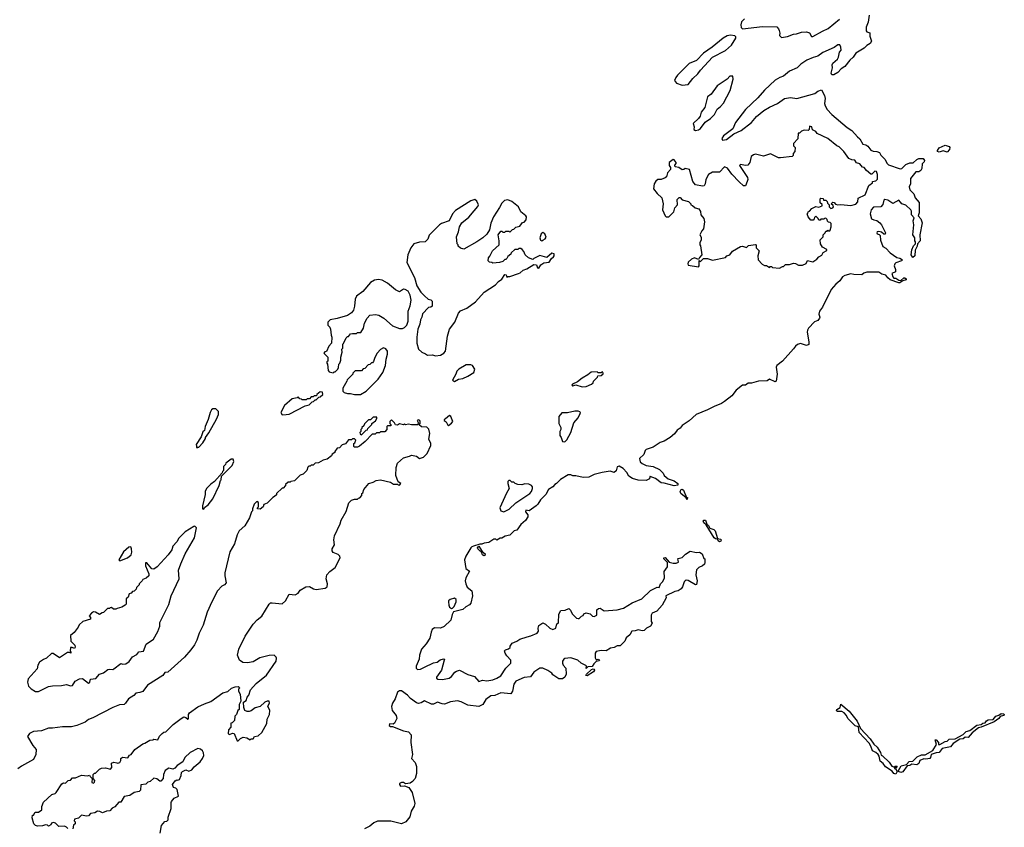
# Model space of a CAD drawing. Extents: x 2640764 to 2777785, y 718840 to 815082.
# Tile 26 of 148: x 2669978 to 2679796, y 779569 to 787620. Entities that reach past the tile are written whole.
import ezdxf

# ---------------------------------------------------------------- set-up
doc = ezdxf.new("R2010")
doc.units = 0

msp = doc.modelspace()

# ---------------------------------------------------------------- linework, layer by layer
at = {"layer": '0CON10XD'}
for points in [[(2678446.7, 787665), (2678437.5, 787595), (2678417.5, 787545), (2678418.3, 787508.3), (2678425, 787500), (2678455, 787490), (2678453.3, 787455), (2678472.5, 787405), (2678457.7, 787382.3), (2678425, 787363.3), (2678397.5, 787335), (2678314.1, 787285.9), (2678288.8, 787245), (2678254.1, 787215.9), (2678205, 787153.8), (2678168.6, 787131.4), (2678135, 787093.8), (2678095, 787071.2), (2678075, 787070), (2678070, 787085), (2678081.7, 787138.3), (2678080.7, 787169.3), (2678086.7, 787185), (2678132.5, 787225), (2678142.5, 787245), (2678153.3, 787295), (2678167.5, 787315), (2678166.7, 787345), (2678155, 787367.5), (2678135, 787368.8), (2678098.3, 787341.7), (2677985, 787291.4), (2677935, 787255.6), (2677891.2, 787241.2), (2677826.2, 787215), (2677768, 787175), (2677730.7, 787139.3), (2677655, 787106.5), (2677595, 787058.2), (2677556.2, 787045), (2677512.6, 787017.4), (2677405, 786917.8), (2677338.7, 786841.3), (2677215, 786725.6), (2677116.2, 786595), (2677088.3, 786531.7), (2676995, 786462.9), (2676980.6, 786435), (2676985, 786418.8), (2677025.7, 786425), (2677097.3, 786482.7), (2677172.9, 786515), (2677275, 786594.6), (2677325.3, 786655)], [(2677205, 787629.4), (2677175, 787598.8), (2677167.5, 787567.5), (2677173, 787543), (2677185, 787530), (2677385, 787552.5), (2677527, 787547), (2677545, 787530), (2677551.7, 787511.7), (2677557.5, 787485), (2677553, 787463), (2677575, 787442.5), (2677635, 787453.3), (2677695, 787476.7), (2677725, 787480), (2677775, 787496.7), (2677825, 787497.5), (2677855, 787490), (2677873.6, 787453.6), (2677885, 787452.5), (2677982.5, 787505), (2678038.8, 787531.2), (2678153.3, 787625)], [(2676585, 786966.7), (2676645, 786972.5), (2676690, 787035), (2676739.5, 787080.5), (2676765, 787117.5), (2676885, 787247.5), (2677015, 787313.3), (2677076.7, 787365), (2677117.5, 787435), (2677117.5, 787447.5), (2677108.3, 787458.3), (2677065, 787466.7), (2677032.3, 787457.7), (2676993.3, 787435), (2676884.1, 787345.9), (2676796.7, 787285), (2676725.8, 787214.2), (2676655, 787183.1), (2676535.6, 787065), (2676519.4, 787045), (2676508.8, 787015), (2676528.3, 786988.3), (2676585, 786966.7)], [(2676715, 786514), (2676745, 786521.2), (2676766.7, 786535), (2676812.3, 786597.7), (2676865, 786633.3), (2676905, 786673.3), (2676931.4, 786728.6), (2676967, 786753), (2676995, 786786.7), (2677062.5, 786915), (2677091.7, 787028.3), (2677088.3, 787058.3), (2677060, 787055), (2677033, 787027), (2676931.2, 786958.8), (2676873, 786877), (2676837.7, 786852.3), (2676810, 786745), (2676771.7, 786698.3), (2676761.7, 786658.3), (2676747.5, 786635), (2676692.5, 786585), (2676701.7, 786551.7), (2676700, 786525), (2676715, 786514)], [(2677325.3, 786655), (2677397.2, 786712.8), (2677455, 786748.4), (2677535, 786785.4), (2677605, 786835.5), (2677665, 786843.3), (2677725.4, 786834.6), (2677905, 786884), (2677935, 786906.2), (2677971.7, 786921.7), (2678004.3, 786864.3), (2678009.2, 786835), (2678003.3, 786785), (2678010.5, 786760.5), (2678028.8, 786725), (2678075, 786674), (2678230, 786545), (2678275, 786516), (2678331.4, 786451.4), (2678355, 786433.3), (2678385, 786380), (2678415, 786372.5), (2678435, 786360), (2678465, 786320), (2678488.3, 786308.3), (2678525, 786306.7), (2678550, 786295), (2678565, 786270), (2678605, 786230), (2678627.5, 786185), (2678641.7, 786171.7), (2678757, 786133), (2678773, 786137), (2678815, 786177.5), (2678855, 786192.5), (2678887, 786193), (2678923.6, 786226.4), (2678945, 786237.5), (2678987, 786237), (2679000, 786215), (2678998.3, 786201.7), (2678978.3, 786181.7), (2678973.3, 786135), (2678965, 786117.5), (2678945, 786104), (2678915, 786103.3), (2678860, 786035), (2678860, 785985), (2678848, 785955), (2678855, 785923.8), (2678893.3, 785885), (2678906.7, 785845), (2678946.4, 785796.4), (2678946.7, 785695), (2678937.5, 785665), (2678962.5, 785635), (2678977.5, 785595), (2678953.3, 785475), (2678956.4, 785413.6), (2678930, 785385), (2678927, 785363), (2678908.3, 785321.7), (2678902.5, 785265), (2678885, 785250), (2678867.5, 785275), (2678872.5, 785325), (2678890, 785365), (2678910, 785385), (2678910, 785405), (2678903.6, 785413.6), (2678902.5, 785445), (2678883.3, 785475), (2678893.3, 785575), (2678887.5, 785615), (2678897.5, 785645), (2678870, 785675), (2678871.7, 785711.7), (2678862.5, 785725), (2678815, 785770), (2678773.6, 785783.6), (2678745, 785820), (2678685, 785787.5), (2678635, 785820), (2678605, 785826.7), (2678595, 785820), (2678583.9, 785776.1), (2678565, 785752.5), (2678490.7, 785749.3), (2678467.5, 785725), (2678457.5, 785685), (2678472.5, 785635), (2678493.6, 785623.6), (2678525, 785617.5), (2678553, 785593), (2678570, 785575), (2678612.5, 785495), (2678607, 785483), (2678595, 785483.3), (2678570.7, 785500.7), (2678545, 785508.8), (2678527.5, 785505), (2678523.8, 785495), (2678527.5, 785485), (2678548.3, 785478.3), (2678558, 785468), (2678560.8, 785420.8), (2678585, 785360), (2678613, 785343), (2678656.7, 785295), (2678725, 785250), (2678755, 785242.5), (2678780, 785225), (2678770, 785215), (2678715, 785196.7), (2678703.3, 785185), (2678698, 785165), (2678709.3, 785129.3), (2678710, 785105), (2678675, 785090), (2678683.8, 785055), (2678694.1, 785044.1), (2678715, 785043.3), (2678743, 785023), (2678765, 785020), (2678793, 785047), (2678805, 785046.7), (2678816, 785036), (2678816, 785025), (2678782.5, 785017.5), (2678755, 784997.5), (2678745, 784997.5), (2678656.7, 785025), (2678633.8, 785045), (2678614.1, 785074.1), (2678575, 785084), (2678543.9, 785103.9), (2678426.4, 785103.6), (2678396.4, 785093.6), (2678375, 785077.5), (2678295, 785080), (2678265, 785087.5), (2678205, 785068), (2678183.3, 785056.7), (2678155, 785015.8), (2678115, 784982.9), (2678068.9, 784931.1), (2677982, 784755), (2677953.8, 784715), (2677946.2, 784685), (2677958, 784655), (2677954.2, 784645), (2677935, 784622.2), (2677902.4, 784607.6), (2677844.2, 784545.8), (2677833.3, 784525), (2677828.8, 784505), (2677848.3, 784408.3), (2677848.3, 784381.7), (2677825, 784371.2), (2677765, 784393.3), (2677735, 784382.5), (2677712.5, 784365), (2677695, 784337.5), (2677583.3, 784215), (2677528.3, 784171.7), (2677520, 784155), (2677531.9, 784085), (2677522.5, 784015), (2677510.7, 784010.7), (2677453.8, 784036.2), (2677431.7, 784018.3), (2677345, 784016.7), (2677275, 783997.5), (2677243, 783997), (2677215, 783976.7), (2677185, 783978), (2677122.4, 783927.6), (2677080.4, 783869.6), (2677006.2, 783813.8), (2676975, 783793.5), (2676902, 783765), (2676835, 783728.9), (2676722, 783685), (2676655, 783620), (2676582.9, 783575), (2676562.7, 783547.3), (2676533.2, 783526.7), (2676507.4, 783492.6), (2676465, 783455.5), (2676405, 783419.5), (2676364.6, 783405.4), (2676295, 783357.8), (2676225.6, 783334.4), (2676216, 783325), (2676200, 783285), (2676158.8, 783245), (2676165, 783213.8), (2676185, 783196.2), (2676225, 783176), (2676295, 783165.6), (2676356.2, 783135), (2676395, 783098.8), (2676403.8, 783075), (2676442.7, 783042.7), (2676502.4, 783022.4), (2676542, 782995), (2676539.1, 782980.9), (2676505, 782972.9), (2676405, 782998), (2676375, 783002.5), (2676316.2, 783045), (2676265, 783066.2), (2676260, 783065), (2676258.3, 783041.7), (2676225, 783027.5), (2676145, 783030), (2676090, 783045), (2676050.7, 783070.7), (2676032.5, 783105), (2675996.7, 783145), (2675955, 783167.5), (2675937, 783163), (2675927, 783123), (2675905, 783107.5), (2675865, 783117.5), (2675785, 783107.5), (2675705, 783087.5), (2675651.7, 783058.3), (2675595, 783057.5), (2675523, 783073), (2675495, 783073.3), (2675475, 783082.5), (2675448.3, 783081.7), (2675370, 783035), (2675330, 782995), (2675313.6, 782986.4), (2675295, 782962.5), (2675250, 782935), (2675223, 782887), (2675172.5, 782835), (2675145, 782790), (2675126.4, 782773.6), (2675057, 782723), (2675025, 782730), (2675020, 782715), (2675043.3, 782685), (2675043.3, 782665), (2675023, 782627), (2674973.8, 782586.2), (2674935, 782532.5), (2674910, 782525), (2674865, 782482.5), (2674818.3, 782471.7), (2674785, 782452.5), (2674768.3, 782451.7), (2674735, 782430), (2674725, 782440), (2674705, 782440), (2674655, 782407.5), (2674608.3, 782401.7), (2674585, 782390), (2674565, 782390), (2674502.5, 782372.5), (2674485, 782366), (2674475, 782353.8), (2674425, 782271.2), (2674414.5, 782235), (2674425, 782150), (2674461.7, 782121.7), (2674425.6, 782055), (2674420, 782025), (2674425.5, 781995), (2674441.2, 781961.2), (2674488, 781925), (2674494.2, 781875), (2674475, 781802.5), (2674463, 781787), (2674425, 781768), (2674395, 781740), (2674302.9, 781717.1), (2674288.7, 781691.3), (2674278.6, 781635), (2674210.6, 781569.4), (2674175, 781554.6), (2674115, 781556.3), (2674090.5, 781539.5), (2674079.4, 781515), (2674067.7, 781455), (2674031.6, 781398.4), (2673984.6, 781345), (2673965.5, 781285), (2673960, 781245), (2673931.4, 781175), (2673932, 781155), (2673945, 781143.1), (2673975, 781145.6), (2674014, 781166), (2674105, 781209.4), (2674140, 781215), (2674170, 781240), (2674205, 781250), (2674212.5, 781245), (2674211.2, 781235), (2674184.4, 781135.6), (2674133.8, 781065), (2674133.3, 781055), (2674147.5, 781045), (2674195, 781041.9), (2674260, 781055), (2674285, 781071.2), (2674315.7, 781114.3), (2674335, 781126.2), (2674365, 781133.8), (2674445, 781090.8), (2674512.7, 781072.7), (2674555, 781023.8), (2674594.2, 781035.8), (2674635, 781028.5), (2674695, 781039.2), (2674735.9, 781054.1), (2674775, 781079.2), (2674824.3, 781155), (2674873.8, 781205), (2674873.8, 781235), (2674835, 781276.7), (2674818.8, 781305), (2674813.3, 781326.7), (2674820.7, 781339.3), (2674851.7, 781348.3), (2674868.3, 781361.7), (2674867.5, 781375), (2674890, 781405), (2674936.1, 781423.9), (2674965, 781443.3), (2675036.7, 781466.7), (2675075, 781476.7), (2675137.5, 781505), (2675150, 781525), (2675147.5, 781555), (2675155, 781580), (2675193, 781607), (2675220, 781595), (2675263, 781553), (2675295, 781540), (2675325, 781552.5), (2675333, 781597), (2675351.7, 781608.3), (2675352.5, 781695), (2675375, 781730), (2675417, 781733), (2675455, 781750), (2675470, 781735), (2675487, 781697), (2675530, 781655), (2675545, 781650), (2675555, 781650), (2675580, 781675), (2675595, 781680), (2675603.6, 781696.4), (2675625, 781706.7), (2675665, 781697.5), (2675690, 781675), (2675705, 781670), (2675732.5, 781685), (2675733.6, 781736.4), (2675748.3, 781751.7), (2675765, 781752.5), (2675805, 781726.7), (2675935, 781736.7), (2676000, 781755), (2676085, 781806.7), (2676180, 781845), (2676269.3, 781930.7), (2676335, 781962.5), (2676355, 781960), (2676367.5, 781995), (2676390.7, 782019.3), (2676406.2, 782055), (2676405, 782120), (2676436.7, 782165), (2676437.5, 782207.5), (2676400, 782245), (2676400, 782255), (2676415, 782257.5), (2676453, 782213), (2676495, 782202.5), (2676525, 782202.5), (2676548.3, 782211.7), (2676543, 782233), (2676540, 782245), (2676545, 782250), (2676585, 782257.5), (2676617, 782293), (2676665, 782322.5), (2676725, 782307.5), (2676755, 782312.5), (2676782.5, 782295), (2676800, 782250), (2676810, 782245), (2676810, 782205), (2676806.4, 782193.6), (2676787.5, 782175), (2676751.2, 782158.8), (2676726.2, 782135), (2676718.8, 782085), (2676733.3, 782025), (2676725, 781990), (2676715, 781987.5), (2676645, 782030), (2676625, 782032.5), (2676613.6, 782026.4), (2676602.5, 782015), (2676587.5, 781965), (2676572.5, 781945), (2676543.9, 781926.1), (2676510.5, 781919.5), (2676420, 781875), (2676422.5, 781855), (2676383.8, 781785), (2676330, 781725), (2676285, 781704.2), (2676275.6, 781685), (2676274.4, 781644.4), (2676275, 781620), (2676283.3, 781605), (2676268, 781575), (2676228.8, 781555), (2676205, 781530.8), (2676185, 781528.6), (2676145, 781536.9), (2676115, 781526.7), (2676082.5, 781525), (2676061.7, 781488.3), (2676025, 781457.5), (2676012.5, 781425), (2675965, 781377.5), (2675935, 781377.5), (2675905, 781362.5), (2675870, 781355), (2675825, 781327.5), (2675775, 781330), (2675725, 781320), (2675717.5, 781305), (2675715, 781260), (2675725, 781240), (2675745, 781246.7), (2675753.3, 781243.3), (2675758.8, 781235), (2675755, 781227.5), (2675727.5, 781222.5), (2675701.9, 781198.1), (2675687.3, 781172.7), (2675642.5, 781167.5), (2675625, 781152.5), (2675630, 781175), (2675623, 781183), (2675576.4, 781206.4), (2675543.9, 781233.9), (2675475, 781258), (2675415, 781251.2), (2675403.3, 781245), (2675390, 781225), (2675390, 781205), (2675397.5, 781185), (2675422.5, 781155), (2675426.7, 781095), (2675412.5, 781065), (2675390.7, 781049.3), (2675355, 781050), (2675295, 781087.5), (2675282.5, 781105), (2675245, 781133.3), (2675193.6, 781156.4), (2675165, 781156.2), (2675104, 781115), (2675070.8, 781069.2), (2675007.4, 781062.6), (2674924.6, 781025.4), (2674904.4, 780995), (2674890.6, 780925), (2674875, 780900), (2674775, 780910), (2674717.2, 780882.8), (2674675, 780878.2), (2674626.2, 780843.8), (2674595, 780794.4), (2674555, 780772.1), (2674445, 780787.1)], [(2677555, 785142.5), (2677585, 785160), (2677595, 785160), (2677615, 785180), (2677655, 785180), (2677695, 785192.5), (2677715, 785190), (2677745, 785172.5), (2677785, 785172.5), (2677819.3, 785190.7), (2677835, 785217.5), (2677885, 785207.5), (2677925, 785232.5), (2677945, 785256.7), (2677975, 785272.5), (2677990.7, 785299.3), (2678025, 785320), (2678025, 785330), (2677983.6, 785353.6), (2677962.5, 785385), (2677960, 785425), (2677990, 785455), (2677990, 785475), (2678010, 785495), (2678015, 785510), (2678028.3, 785511.7), (2678035, 785520), (2678045, 785510), (2678058.3, 785521.7), (2678070, 785555), (2678068.3, 785588.3), (2678058.3, 785598.3), (2678041.7, 785601.7), (2678031.7, 785611.7), (2678028.3, 785628.3), (2678015, 785640), (2678001.7, 785638.3), (2677995, 785630), (2677965, 785630), (2677958.3, 785621.7), (2677945, 785620), (2677938.3, 785638.3), (2677915, 785660), (2677901.7, 785648.3), (2677900, 785635), (2677888.3, 785621.7), (2677865, 785620), (2677840, 785655), (2677830, 785685), (2677838.3, 785691.7), (2677840, 785705), (2677855, 785710), (2677875, 785737.5), (2677915, 785756.7), (2677945, 785750), (2677980, 785765), (2677978.3, 785778.3), (2677960, 785795), (2677960, 785835), (2677965, 785840), (2677988.3, 785838.3), (2677991.7, 785821.7), (2678015, 785820), (2678028.3, 785808.3), (2678031.7, 785791.7), (2678050, 785775), (2678050, 785755), (2678065, 785737.5), (2678085, 785742.5), (2678092.5, 785755), (2678088.3, 785768.3), (2678070, 785785), (2678085, 785800), (2678098.3, 785798.3), (2678111.7, 785781.7), (2678135, 785772.5), (2678165, 785777.5), (2678265, 785767.5), (2678315, 785780), (2678336.2, 785805), (2678340, 785840), (2678408.8, 785875), (2678443.6, 785966.4), (2678480, 785995), (2678481.7, 786008.3), (2678515, 786012.5), (2678531.7, 786028.3), (2678532.5, 786075), (2678520, 786105), (2678505, 786110), (2678475, 786080), (2678465, 786080), (2678422.5, 786115), (2678400, 786145), (2678380.7, 786150.7), (2678355, 786182.5), (2678323.6, 786193.6), (2678305, 786220), (2678275, 786222.5), (2678247, 786237), (2678195.8, 786305.8), (2678150.8, 786350.8), (2678125, 786363.8), (2678036.1, 786436.1), (2677930, 786485), (2677916.4, 786506.4), (2677881.7, 786521.7), (2677875, 786550), (2677852.5, 786557.5), (2677850, 786525), (2677840, 786515), (2677800.7, 786519.3), (2677775, 786510), (2677755, 786490), (2677741.7, 786488.3), (2677737, 786433), (2677693.3, 786385), (2677693, 786363), (2677710, 786345), (2677707.5, 786305), (2677690, 786285), (2677690, 786265), (2677680, 786255), (2677565, 786241.2), (2677545, 786243.3), (2677465, 786283.8), (2677395, 786260.8), (2677315, 786278), (2677295, 786273.8), (2677273, 786257), (2677257.5, 786195), (2677239.5, 786170.5), (2677215, 786165.8), (2677165, 786177.5), (2677156.7, 786165), (2677236, 786045), (2677237.5, 786025), (2677219.5, 785970.5), (2677215, 785963.3), (2677195, 785964), (2677153.1, 786003.1), (2677078.1, 786078.1), (2677035, 786140.5), (2677007, 786153), (2676955, 786098.6), (2676885, 786100), (2676845, 786075.8), (2676818, 786025), (2676813.8, 785985), (2676802.5, 785965), (2676785, 785961.2), (2676715, 785972.5), (2676690, 786005), (2676656.4, 786126.4), (2676615, 786137.5), (2676600, 786125), (2676585, 786122.5), (2676550, 786145), (2676515, 786152.5), (2676510.7, 786169.3), (2676522.5, 786185), (2676522.5, 786195), (2676505, 786222.5), (2676495, 786226.7), (2676452.5, 786195), (2676453.3, 786165), (2676467.5, 786145), (2676467.5, 786125), (2676437.5, 786092.5), (2676426.1, 786053.9), (2676415, 786043.3), (2676375, 786026.7), (2676340, 786025), (2676320.3, 786009.7), (2676305, 785982.5), (2676297.5, 785935), (2676335, 785885.6), (2676379.4, 785845), (2676394.4, 785785), (2676386.7, 785725), (2676413.3, 785665), (2676425, 785653.3), (2676450, 785655), (2676500, 785705), (2676510, 785745), (2676536.7, 785775), (2676533, 785827), (2676553, 785847), (2676565, 785847.5), (2676585, 785822.5), (2676648.3, 785808.3), (2676670, 785785), (2676670, 785775), (2676688.3, 785768.3), (2676713, 785743), (2676750, 785735), (2676767, 785707), (2676770, 785675), (2676798.3, 785638.3), (2676807.5, 785605), (2676797.5, 785535), (2676780, 785515), (2676760, 785475), (2676773, 785453), (2676773.3, 785425), (2676760, 785395), (2676760, 785375), (2676767.5, 785365), (2676780, 785275), (2676755, 785250), (2676745, 785230), (2676705, 785246.7), (2676675.9, 785234.1), (2676645, 785202.5), (2676638.8, 785185), (2676645, 785173.3), (2676745, 785157.5), (2676753, 785167), (2676751.7, 785218.3), (2676765, 785210), (2676795, 785240), (2676835, 785237.5), (2676885, 785222.5), (2677015, 785250), (2677030, 785265), (2677060, 785275), (2677087, 785313), (2677165, 785360), (2677185, 785362.5), (2677225, 785350), (2677245, 785367.5), (2677315, 785380), (2677320, 785375), (2677320, 785345), (2677350, 785315), (2677337.5, 785265), (2677342.5, 785225), (2677381.7, 785181.7), (2677405, 785170), (2677425, 785170), (2677455, 785150), (2677461.7, 785158.3), (2677475, 785160), (2677485, 785150), (2677555, 785142.5)], [(2679225, 786300), (2679185, 786312.5), (2679145, 786300), (2679130, 786305), (2679130, 786315), (2679145, 786342.5), (2679205, 786367.5), (2679246.2, 786356.2), (2679253.3, 786345), (2679248.8, 786325), (2679225, 786300)], [(2674125, 784268.6), (2674175, 784274.6), (2674207.5, 784295), (2674222.5, 784315), (2674242.5, 784465), (2674263.3, 784535), (2674317.5, 784605), (2674352.5, 784695), (2674373.6, 784716.4), (2674435, 784742.5), (2674523, 784807), (2674610, 784905), (2674723, 784977), (2674750.7, 785009.3), (2674786.4, 785033.6), (2674815, 785080), (2674830, 785075), (2674835, 785050), (2674845, 785060), (2674865, 785060), (2674951.7, 785088.3), (2674967.5, 785095), (2674997.7, 785122.3), (2675035, 785136.7), (2675105, 785180), (2675130, 785175), (2675142.5, 785145), (2675155, 785143.3), (2675173.3, 785176.7), (2675205, 785197.5), (2675256.6, 785203.4), (2675280.5, 785239.5), (2675300, 785255), (2675306.7, 785265), (2675307, 785287), (2675285, 785292.5), (2675235, 785247.5), (2675165, 785267.5), (2675105, 785240), (2675095, 785230), (2675050, 785245), (2675017.5, 785275), (2675005, 785310), (2674988.3, 785328.3), (2674975, 785340), (2674955, 785340), (2674945, 785330), (2674915, 785330), (2674880, 785295), (2674876.4, 785283.6), (2674845, 785260), (2674835, 785240), (2674825, 785230), (2674815, 785230), (2674795, 785210), (2674761.7, 785198.3), (2674695, 785192.5), (2674685, 785200), (2674661.7, 785201.7), (2674650, 785215), (2674653, 785247), (2674667, 785263), (2674692.5, 785315), (2674757.5, 785375), (2674760, 785415), (2674750, 785475), (2674775, 785510), (2674785, 785510), (2674795, 785500), (2674815, 785500), (2674825, 785510), (2674855, 785510), (2674865, 785500), (2674891.7, 785528.3), (2674905, 785530), (2674925, 785550), (2674965, 785560), (2674991.7, 785598.3), (2675008.3, 785601.7), (2675027, 785623), (2675032.5, 785655), (2675026.2, 785665), (2674975.8, 785705.8), (2674953.3, 785755), (2674885, 785807.5), (2674845, 785822.5), (2674813, 785817), (2674785, 785790), (2674763.6, 785746.4), (2674703.8, 785655), (2674675, 785590), (2674663.3, 785525), (2674635, 785482.5), (2674595, 785446.7), (2674535, 785406.7), (2674405, 785332.5), (2674371.7, 785341.7), (2674351.7, 785361.7), (2674350, 785375), (2674340, 785385), (2674333.6, 785456.4), (2674352.5, 785505), (2674362.5, 785555), (2674387.5, 785595), (2674457.3, 785652.7), (2674508.1, 785715), (2674545, 785757.1), (2674551.5, 785775), (2674535, 785811.2), (2674515, 785825.6), (2674475, 785815.4), (2674323.5, 785716.5), (2674294.2, 785685), (2674260, 785615), (2674185, 785589.2), (2674165, 785576.2), (2674059.7, 785470.3), (2674048.3, 785431.7), (2674020, 785405), (2673965, 785403.3), (2673907.5, 785385), (2673876.7, 785345), (2673847.5, 785275), (2673838.3, 785198.3), (2673915, 785050), (2673937.5, 784965), (2673977.5, 784905), (2674015, 784867.5), (2674050, 784835), (2674078.3, 784828.3), (2674090, 784815), (2674090, 784765), (2674077, 784753), (2674055, 784750), (2673993, 784687), (2673987, 784653), (2673973, 784627), (2673967.5, 784585), (2673947.5, 784535), (2673936.7, 784455), (2673938.8, 784395), (2673953.3, 784335), (2673987.5, 784305), (2674025, 784290), (2674045, 784274.7), (2674095, 784279.5), (2674125, 784268.6)], [(2675185, 785416.7), (2675195, 785421.2), (2675217.5, 785435), (2675228, 785452), (2675215.7, 785485), (2675195, 785498.8), (2675178.8, 785485), (2675163.8, 785445), (2675171.7, 785421.7), (2675185, 785416.7)], [(2673105, 784100), (2673115, 784110), (2673125, 784110), (2673150, 784135), (2673157, 784153), (2673160, 784185), (2673170, 784195), (2673180, 784225), (2673180, 784255), (2673192.5, 784305), (2673190, 784335), (2673200, 784345), (2673200, 784385), (2673208.3, 784391.7), (2673233, 784447), (2673245, 784460), (2673255, 784460), (2673275, 784487.5), (2673295, 784492.5), (2673335, 784490), (2673345, 784500), (2673378.3, 784501.7), (2673407, 784543), (2673417.5, 784595), (2673442.5, 784645), (2673470, 784675), (2673525, 784682.5), (2673560, 784675), (2673607.5, 784645), (2673695, 784567.5), (2673765, 784542.5), (2673795, 784542.5), (2673815, 784550), (2673837, 784573), (2673850, 784615), (2673852.5, 784715), (2673871.7, 784768.3), (2673882.5, 784825), (2673872.5, 784875), (2673853, 784913), (2673821.7, 784931.7), (2673805, 784932.5), (2673765, 784907.5), (2673725, 784927.5), (2673645, 784993.3), (2673591.7, 785021.7), (2673555, 785028.8), (2673515, 785023.8), (2673475, 785001.4), (2673400.6, 784909.4), (2673336.7, 784865), (2673321.9, 784835), (2673315.9, 784764.1), (2673306.2, 784725), (2673285, 784696.7), (2673247.7, 784672.3), (2673145, 784640), (2673075, 784627.5), (2673050, 784605), (2673050, 784575), (2673070, 784555), (2673077.5, 784535), (2673082.5, 784475), (2673090, 784455), (2673087.5, 784395), (2673060, 784365), (2673038.3, 784311.7), (2673021.7, 784308.3), (2673010, 784295), (2673050, 784255), (2673050, 784215), (2673041.7, 784208.3), (2673040, 784195), (2673047.5, 784185), (2673053, 784123), (2673065, 784110), (2673105, 784100)], [(2673315, 783882.5), (2673375, 783883.3), (2673433, 783917), (2673552.5, 784035), (2673598.3, 784101.7), (2673626.4, 784173.6), (2673633.3, 784235), (2673647, 784287), (2673647, 784317), (2673628.3, 784338.3), (2673605, 784347.5), (2673575, 784332.5), (2673542.5, 784295), (2673518.3, 784251.7), (2673507, 784213), (2673495, 784200), (2673485, 784200), (2673468.3, 784181.7), (2673451.7, 784178.3), (2673418.3, 784141.7), (2673401.7, 784138.3), (2673385, 784120), (2673321.7, 784118.3), (2673300, 784095), (2673300, 784085), (2673241.7, 784028.3), (2673240, 784015), (2673200, 783945), (2673200, 783915), (2673213, 783903), (2673245, 783892.5), (2673275, 783892.5), (2673315, 783882.5)], [(2674315, 784013.3), (2674355, 784036.7), (2674395, 784043.8), (2674445, 784066.2), (2674505, 784102.5), (2674517.5, 784135), (2674493, 784173), (2674475, 784180), (2674430.7, 784179.3), (2674357.5, 784135), (2674337.5, 784115), (2674327.5, 784085), (2674292.5, 784025), (2674315, 784013.3)], [(2675585, 783960), (2675625, 783963.3), (2675680, 783985), (2675695, 784000), (2675700, 784015), (2675740, 784055), (2675741.7, 784068.3), (2675777, 784073), (2675795, 784090), (2675797, 784097), (2675788.3, 784108.3), (2675775, 784100), (2675745, 784100), (2675735, 784110), (2675675, 784106), (2675641.7, 784078.3), (2675585, 784046.2), (2675541.2, 784008.8), (2675491.2, 783985), (2675484.2, 783975), (2675495, 783968.8), (2675525, 783980), (2675585, 783960)], [(2672595, 783680), (2672635, 783682.5), (2672665, 783687.5), (2672825, 783770), (2672865, 783780), (2672895, 783810), (2672907, 783813), (2672925, 783830), (2672935, 783830), (2672961.7, 783858.3), (2672975, 783860), (2673000, 783885), (2672998.3, 783908.3), (2672975, 783910), (2672940, 783885), (2672938.3, 783871.7), (2672915, 783870), (2672905, 783860), (2672885, 783860), (2672868.3, 783841.7), (2672845, 783840), (2672835, 783830), (2672795, 783830), (2672788.3, 783838.3), (2672771.7, 783841.7), (2672755, 783860), (2672745, 783850), (2672695, 783840), (2672617, 783773), (2672582.5, 783705), (2672595, 783680)], [(2671745, 783350), (2671751.7, 783358.3), (2671765, 783360), (2671805, 783400), (2671830, 783445), (2671830, 783455), (2671865, 783500), (2671941.7, 783638.3), (2671960, 783685), (2671960, 783715), (2671935, 783740), (2671905, 783740), (2671890.7, 783729.3), (2671877.5, 783705), (2671857.5, 783635), (2671827.5, 783565), (2671820, 783525), (2671805, 783510), (2671787, 783463), (2671737.5, 783385), (2671745, 783350)], [(2674255, 783573.3), (2674285, 783596.2), (2674298, 783615), (2674276.7, 783665), (2674265, 783672.5), (2674225, 783640), (2674210, 783635), (2674210, 783625), (2674229.3, 783609.3), (2674247, 783577), (2674255, 783573.3)], [(2675415, 783410), (2675435, 783430), (2675472.5, 783505), (2675505, 783600), (2675545, 783650), (2675567, 783693), (2675570, 783705), (2675561.7, 783711.7), (2675545, 783717.5), (2675515, 783716.7), (2675439.5, 783700.5), (2675385, 783700), (2675355, 783663.8), (2675352.7, 783592.7), (2675372.5, 783555), (2675372.5, 783535), (2675362.5, 783515), (2675362.5, 783475), (2675376.7, 783455), (2675390, 783415), (2675415, 783410)], [(2673173.3, 782595), (2673185, 782630), (2673233.6, 782716.4), (2673260, 782805), (2673285, 782830), (2673315, 782840), (2673345, 782840), (2673355, 782850), (2673368.3, 782851.7), (2673390, 782875), (2673390, 782895), (2673398.3, 782901.7), (2673410, 782935), (2673460, 782995), (2673501.7, 783008.3), (2673533, 783027), (2673575, 783032.5), (2673675, 783010), (2673705, 782990), (2673745, 782990), (2673751.7, 782981.7), (2673765, 782980), (2673780, 782995), (2673751.7, 783011.7), (2673730, 783075), (2673732.5, 783155), (2673745, 783200), (2673805, 783252.5), (2673865, 783267.5), (2673885, 783280), (2673935, 783270), (2673965, 783246.7), (2674005, 783260), (2674041.2, 783295), (2674076, 783375), (2674076.7, 783395), (2674057, 783437), (2674066.2, 783495), (2674057, 783537), (2674036.2, 783556.2), (2673985, 783562.5), (2673961.7, 783581.7), (2673970, 783595), (2673970, 783615), (2673967.5, 783625), (2673955, 783630), (2673940, 783625), (2673950, 783605), (2673947.5, 783582.5), (2673885, 783580), (2673855, 783587.5), (2673825, 783580), (2673815, 783590), (2673805, 783582.5), (2673765, 783590), (2673745, 783577.5), (2673725, 783580), (2673715, 783600), (2673685, 783630), (2673670, 783615), (2673670, 783595), (2673680, 783585), (2673678.3, 783571.7), (2673645, 783570), (2673640, 783565), (2673640, 783535), (2673618.3, 783511.7), (2673575, 783510), (2673565, 783500), (2673535, 783500), (2673521.7, 783488.3), (2673493, 783487), (2673422.5, 783415), (2673365, 783370), (2673345, 783360), (2673315, 783360), (2673310, 783365), (2673310, 783395), (2673318.3, 783401.7), (2673328.3, 783428.3), (2673315, 783440), (2673295, 783440), (2673285, 783430), (2673255, 783430), (2673225, 783390), (2673195, 783380), (2673167, 783353), (2673145, 783350), (2673120, 783315), (2673120, 783305), (2673095, 783290), (2673086.4, 783273.6), (2673045, 783240), (2673005, 783230), (2672957, 783203), (2672925, 783200), (2672905, 783180), (2672885, 783180), (2672875, 783170), (2672861.7, 783168.3), (2672851.7, 783158.3), (2672840, 783125), (2672805, 783090), (2672775, 783080), (2672717, 783023), (2672683, 783017), (2672675, 783010), (2672655, 783010), (2672630, 782985), (2672630, 782975), (2672605, 782950), (2672595, 782950), (2672540, 782895), (2672537, 782883), (2672520, 782865), (2672503.6, 782856.4), (2672445, 782800), (2672411.7, 782788.3), (2672406.4, 782763.6), (2672375, 782740), (2672350, 782745), (2672350, 782755), (2672360, 782765), (2672358.3, 782808.3), (2672343, 782817), (2672315, 782790), (2672300, 782745), (2672300, 782725), (2672290, 782715), (2672270, 782655), (2672222.5, 782575), (2672167.5, 782525), (2672146.7, 782485), (2672120, 782395), (2672073.8, 782315), (2672023.8, 782105), (2672023.8, 782075), (2672037.5, 782005), (2672020, 781985), (2671995, 781972.5), (2671950, 781925), (2671892.3, 781817.7), (2671846.2, 781715), (2671806.2, 781585), (2671766.1, 781503.9), (2671743.3, 781435), (2671720.7, 781389.3), (2671685, 781337.5), (2671620, 781265), (2671455, 781114), (2671425, 781112.5), (2671406.8, 781083.2), (2671251.2, 780985), (2671205, 780923.8), (2671175, 780912.5), (2671135, 780907.5), (2671116.5, 780883.5), (2671061.3, 780848.7), (2671034.3, 780805.7), (2671018.3, 780791.7), (2670971.7, 780788.3), (2670905, 780762), (2670708.6, 780661.4), (2670662.5, 780645), (2670631.7, 780618.3), (2670546.1, 780583.9), (2670495, 780572), (2670405, 780571.2), (2670305, 780556.7), (2670265, 780558.8), (2670195, 780531.2), (2670115, 780523.8), (2670075, 780503.3), (2670056.7, 780475), (2670107.5, 780385), (2670143.6, 780343.6), (2670140, 780295), (2670116, 780245), (2669995, 780180), (2669959.6, 780150.4)], [(2673385, 783480), (2673431.7, 783528.3), (2673445, 783530), (2673450, 783545), (2673490, 783585), (2673490, 783595), (2673525, 783620), (2673540, 783645), (2673538.3, 783658.3), (2673503, 783657), (2673475, 783630), (2673455, 783630), (2673415, 783590), (2673408.3, 783571.7), (2673390, 783555), (2673390, 783545), (2673380, 783535), (2673380, 783515), (2673370, 783505), (2673371.7, 783491.7), (2673385, 783480)], [(2671815, 782740), (2671821.7, 782758.3), (2671857.5, 782785), (2671902.5, 782845), (2671967.5, 782975), (2671980, 783025), (2671987, 783033), (2671991.7, 783068.3), (2672097.5, 783175), (2672112.5, 783215), (2672105, 783240), (2672085, 783240), (2672035, 783200), (2672030, 783185), (2672010, 783165), (2672010, 783125), (2672000, 783115), (2671998.3, 783101.7), (2671920, 783015), (2671885, 782990), (2671840, 782945), (2671827.5, 782915), (2671827.5, 782885), (2671800, 782775), (2671800, 782745), (2671815, 782740)], [(2674805, 782713.3), (2674858.3, 782741.7), (2674925, 782803.3), (2675065, 782897.5), (2675080, 782915), (2675092.5, 782945), (2675091.7, 782961.7), (2675082.5, 782975), (2675055, 782990), (2675015, 782992.5), (2674985, 782983.3), (2674945, 782987.5), (2674920, 782995), (2674905, 783010), (2674885, 783010), (2674867, 783027), (2674855, 783026.7), (2674846.7, 783015), (2674846.7, 782995), (2674858.8, 782945), (2674830.9, 782899.1), (2674764.6, 782755), (2674775, 782724.4), (2674805, 782713.3)], [(2676635, 782837.5), (2676624.1, 782854.1), (2676570, 782895), (2676563.8, 782915), (2676575, 782937.5), (2676585, 782940), (2676598.5, 782928.5), (2676627.5, 782857.5), (2676636.2, 782855), (2676635, 782837.5)], [(2670457, 779557), (2670445, 779570), (2670425, 779580), (2670368.3, 779578.3), (2670335, 779610), (2670315, 779617.5), (2670295, 779610), (2670290, 779595), (2670265, 779580), (2670255, 779590), (2670235, 779592.5), (2670205, 779582.5), (2670155, 779580), (2670135, 779587.5), (2670120, 779605), (2670103.3, 779665), (2670105, 779690), (2670115, 779690), (2670131.7, 779718.3), (2670165, 779720), (2670198.3, 779741.7), (2670200, 779775), (2670215, 779820), (2670300, 779895), (2670330, 779905), (2670343, 779917), (2670397, 780003), (2670415, 780012.5), (2670435, 780010), (2670460, 780035), (2670485, 780040), (2670505, 780062.5), (2670535, 780062.5), (2670595, 780087.5), (2670655, 780082.5), (2670675, 780090), (2670680, 780075), (2670700, 780055), (2670697.5, 780015), (2670715, 780007.5), (2670725, 780020), (2670726.7, 780035), (2670710, 780055), (2670710, 780095), (2670725, 780110), (2670735, 780110), (2670775, 780150), (2670793, 780157), (2670835, 780162.5), (2670885, 780150), (2670896.7, 780165), (2670895, 780210), (2670915, 780220), (2670945, 780212.5), (2670955, 780207.5), (2670976.4, 780213.6), (2670986.1, 780233.9), (2670987.5, 780255), (2671003, 780267), (2671055, 780260), (2671071.7, 780288.3), (2671090, 780295), (2671127, 780343), (2671205, 780402.5), (2671225, 780407.5), (2671275, 780437.5), (2671305, 780440), (2671315, 780447.5), (2671355, 780442.5), (2671371.7, 780478.3), (2671397.5, 780505), (2671415, 780516.7), (2671435, 780520), (2671506.7, 780595), (2671587.5, 780655), (2671615, 780668.8), (2671635, 780663.8), (2671655, 780647.5), (2671660, 780650), (2671662, 780695), (2671669.7, 780710.3), (2671755, 780768.8), (2671819.7, 780800.3), (2671885, 780823.3), (2672005, 780910), (2672055, 780923.3), (2672090, 780955), (2672125, 780968.8), (2672155, 780972.5), (2672167.5, 780965), (2672170, 780955), (2672160, 780945), (2672160, 780925), (2672177.5, 780895), (2672182.5, 780825), (2672167, 780793), (2672166.7, 780745), (2672152.5, 780735), (2672140, 780695), (2672123, 780677), (2672120, 780635), (2672095, 780610), (2672081.7, 780608.3), (2672081.7, 780568.3), (2672060.7, 780539.3), (2672056.7, 780505), (2672065, 780492.5), (2672102, 780508), (2672116.7, 780505), (2672145, 780432.5), (2672155, 780430), (2672180, 780455), (2672205, 780466.7), (2672241.7, 780461.7), (2672275, 780440), (2672285, 780450), (2672305, 780450), (2672320, 780475), (2672355, 780480), (2672392.5, 780515), (2672443.8, 780605), (2672446.7, 780646.7), (2672469.2, 780695), (2672471.2, 780735), (2672453.3, 780775), (2672467.5, 780805), (2672465, 780826.7), (2672446, 780826), (2672423.3, 780815), (2672375, 780773.8), (2672325, 780760), (2672285, 780730), (2672265, 780722.5), (2672245, 780722.5), (2672222.5, 780735), (2672213.9, 780763.9), (2672210, 780815), (2672236.1, 780833.9), (2672246.7, 780865), (2672262, 780885), (2672279.2, 780940.8), (2672336.8, 781003.2), (2672439.2, 781085), (2672534.4, 781225), (2672539.4, 781255), (2672535.6, 781265.6), (2672515, 781284.3), (2672465, 781281.9), (2672372.4, 781257.6), (2672305, 781220), (2672250.7, 781209.3), (2672203, 781213), (2672170, 781235), (2672150, 781285), (2672162.5, 781345), (2672227.5, 781475), (2672307.5, 781595), (2672345, 781637.5), (2672393.3, 781675), (2672465, 781793.3), (2672480, 781805), (2672495, 781807.5), (2672595, 781796), (2672627.5, 781825), (2672665, 781893.3), (2672725, 781886.2), (2672755, 781903.8), (2672775, 781933.3), (2672830, 781965), (2672868.3, 781968.3), (2672907.5, 781945), (2672935, 781940.6), (2673025, 781951.4), (2673042.5, 781965), (2673047.8, 781995), (2673034.4, 782045), (2673040.8, 782085), (2673070.7, 782119.3), (2673125, 782158), (2673173.3, 782255), (2673170.7, 782270.7), (2673155, 782287.5), (2673105, 782307.5), (2673092.5, 782325), (2673092.5, 782345), (2673116.2, 782385), (2673110, 782435), (2673117.5, 782475), (2673173.3, 782595)], [(2676955, 782413.1), (2676941.4, 782425), (2676935, 782442.5), (2676915, 782445.7), (2676903.1, 782455), (2676823.2, 782583.2), (2676799.1, 782605), (2676793.8, 782625), (2676799.6, 782630.4), (2676815, 782630.6), (2676829.3, 782589.3), (2676845, 782576.2), (2676860.4, 782550.4), (2676897.8, 782537.8), (2676912.5, 782525), (2676936.4, 782446.4), (2676965, 782442), (2676973.8, 782435), (2676969.1, 782420.9), (2676955, 782413.1)], [(2670165, 780921.2), (2670265, 780971.2), (2670305, 780980), (2670395, 780981.2), (2670445, 780993.3), (2670485, 780980), (2670505, 780982.5), (2670530, 781025), (2670575, 781050), (2670605, 781051.2), (2670665, 781006.7), (2670676.7, 781015), (2670683.3, 781046.7), (2670738.3, 781051.7), (2670772.5, 781095), (2670815, 781107.5), (2670857.5, 781142.5), (2670875, 781146.7), (2670905, 781142.5), (2670915, 781147.5), (2670985, 781202.5), (2671006.7, 781196.7), (2671035, 781200), (2671068.3, 781221.7), (2671103.2, 781266.8), (2671145, 781290), (2671165, 781316.7), (2671212.5, 781325), (2671237.5, 781395), (2671312.5, 781445), (2671355, 781522.5), (2671373.8, 781575), (2671375, 781610), (2671465, 781790), (2671487.5, 781875), (2671567.5, 782045), (2671563, 782133), (2671586.2, 782193.8), (2671627.5, 782295), (2671720, 782455), (2671740, 782555), (2671725, 782570), (2671713, 782567), (2671627, 782513), (2671565, 782450), (2671546.4, 782413.6), (2671505, 782370), (2671493.6, 782336.4), (2671458.8, 782285), (2671350, 782165), (2671315, 782143.8), (2671295, 782146.2), (2671245.8, 782205), (2671232.5, 782205), (2671231.9, 782175), (2671266, 782095), (2671266.7, 782075), (2671238.3, 782051.7), (2671205, 782040), (2671200, 782025), (2671170, 781995), (2671170, 781985), (2671141.7, 781958.3), (2671138.3, 781941.7), (2671118.3, 781921.7), (2671101.7, 781918.3), (2671088.3, 781901.7), (2671070, 781895), (2671058.3, 781861.7), (2671040, 781845), (2671040, 781795), (2671030, 781785), (2670997.5, 781765), (2670948.3, 781751.7), (2670935, 781742.5), (2670913, 781743), (2670895, 781760), (2670881.7, 781758.3), (2670875, 781750), (2670855, 781750), (2670815, 781710), (2670801.7, 781708.3), (2670775, 781690), (2670733.9, 781713.9), (2670715, 781716.7), (2670693.3, 781705), (2670671.7, 781678.3), (2670685, 781660), (2670683.3, 781645), (2670608, 781622), (2670571.1, 781588.9), (2670560.8, 781565), (2670519.7, 781510.3), (2670485, 781482.5), (2670488, 781425), (2670527.5, 781385), (2670532.5, 781365), (2670525, 781350), (2670501.7, 781361.7), (2670485, 781360), (2670480, 781325), (2670487.5, 781315), (2670486.4, 781303.6), (2670471.7, 781311.7), (2670455, 781310), (2670375, 781257.5), (2670310.7, 781300.7), (2670295, 781300), (2670245.8, 781254.2), (2670215, 781242.9), (2670175.5, 781214.5), (2670159.2, 781185), (2670152.3, 781147.7), (2670062.1, 781047.9), (2670055.7, 781015), (2670065.9, 780975.9), (2670090.7, 780950.7), (2670135, 780923.3), (2670165, 780921.2)], [(2670975, 782224), (2671053.3, 782255), (2671090, 782285), (2671097.7, 782312.3), (2671094.1, 782344.1), (2671085, 782363.3), (2671065, 782361.2), (2671014, 782315), (2670967.5, 782235), (2670975, 782224)], [(2674605, 782276.2), (2674594.1, 782284.1), (2674583.3, 782313.3), (2674565, 782323.8), (2674546.7, 782345), (2674544.3, 782355.7), (2674555, 782370), (2674590, 782320), (2674620, 782295), (2674615, 782278.8), (2674605, 782276.2)], [(2674285, 781750), (2674295, 781753.3), (2674310.9, 781769.1), (2674331.1, 781815), (2674329.6, 781839.6), (2674315, 781853.3), (2674270.1, 781839.9), (2674255, 781825.8), (2674252.5, 781815), (2674255.6, 781785), (2674264.7, 781764.7), (2674285, 781750)], [(2675635, 781080), (2675623.6, 781083.6), (2675630, 781095), (2675678.3, 781141.7), (2675695, 781150), (2675706.4, 781146.4), (2675708.8, 781135), (2675699.7, 781120.3), (2675635, 781080)], [(2674445, 780787.1), (2674380.3, 780820.3), (2674345, 780830), (2674275, 780820.8), (2674215, 780796.5), (2674188.9, 780798.9), (2674145, 780815.7), (2674105, 780797.5), (2674085, 780797.1), (2674015, 780829.4), (2673981.8, 780808.2), (2673955, 780802.5), (2673935, 780810), (2673873.5, 780853.5), (2673845.9, 780885.9), (2673785, 780928.1), (2673765, 780930.8), (2673746, 780915), (2673721.7, 780848.3), (2673694.6, 780805), (2673686, 780774), (2673690.8, 780735), (2673731.4, 780685), (2673738, 780655), (2673715, 780607.5), (2673701.7, 780598.3), (2673665, 780600), (2673662.5, 780585), (2673675, 780572.5), (2673695, 780572.5), (2673805, 780530), (2673855, 780520), (2673880.7, 780490.7), (2673878.8, 780415), (2673893.3, 780295), (2673886.2, 780255), (2673920, 780215), (2673933.3, 780175), (2673933, 780107), (2673922.5, 780055), (2673895.7, 780024.3), (2673871.7, 780008.3), (2673825, 780002.5), (2673804.4, 780014.4), (2673786.7, 780016.7), (2673766.5, 780005), (2673765.5, 779995), (2673775, 779979.4), (2673815, 779983.3), (2673856.7, 779965), (2673890, 779915), (2673916.7, 779805), (2673911.7, 779778.3), (2673880.5, 779729.5), (2673866.7, 779675), (2673827.5, 779625), (2673785, 779602), (2673679.5, 779629.5), (2673545, 779631.2), (2673507.7, 779612.3), (2673470.3, 779579.7), (2673415, 779554.3)], [(2678715, 780100), (2678694.5, 780104.5), (2678678.9, 780128.9), (2678611.4, 780171.4), (2678588, 780205), (2678557, 780227), (2678548.3, 780278.3), (2678538, 780295), (2678516, 780316), (2678482, 780332), (2678466.3, 780376.3), (2678447.3, 780407.3), (2678349.4, 780515), (2678340.7, 780570.7), (2678309.4, 780579.4), (2678234.6, 780654.6), (2678221.1, 780685), (2678199.2, 780709.2), (2678175, 780722.5), (2678134.1, 780724.1), (2678121.2, 780731.2), (2678126.7, 780745), (2678158.3, 780761.7), (2678165, 780796.7), (2678247.3, 780727.3), (2678327.2, 780627.2), (2678363.3, 780555), (2678459.8, 780449.8), (2678495, 780396.2), (2678528.5, 780368.5), (2678562, 780315), (2678569.5, 780289.5), (2678581.7, 780281.7), (2678649.2, 780219.2), (2678675, 780177.5), (2678700, 780170), (2678705, 780180), (2678728.3, 780178.3), (2678715, 780160), (2678700, 780170), (2678700, 780155), (2678715, 780150), (2678727.5, 780125), (2678715, 780100)], [(2678765, 780115.6), (2678740, 780125), (2678740, 780135), (2678768.8, 780181.2), (2678820, 780195), (2678846.1, 780223.9), (2678885, 780228.6), (2678928.3, 780271.7), (2678970, 780290), (2679007, 780293), (2679083.3, 780335), (2679120, 780395), (2679105, 780440), (2679115, 780440), (2679140, 780415), (2679140, 780395), (2679153.6, 780393.6), (2679206.7, 780423.3), (2679225, 780427.5), (2679245, 780447.5), (2679305, 780450), (2679385, 780494), (2679417, 780523), (2679452.5, 780535), (2679522, 780588), (2679565, 780592.5), (2679581.4, 780608.6), (2679605, 780611.2), (2679618.6, 780631.4), (2679635, 780642), (2679686.4, 780643.6), (2679712.1, 780677.9), (2679742, 780688), (2679765, 780704.2), (2679790.8, 780700.8), (2679795.8, 780695), (2679788, 780682), (2679755, 780674), (2679740.5, 780655), (2679695, 780621.8), (2679564.4, 780565.6), (2679540, 780560), (2679475, 780511.4), (2679435, 780465.7), (2679405, 780469.2), (2679385, 780451.5), (2679353.4, 780446.6), (2679287.5, 780405), (2679259.3, 780370.7), (2679175, 780353.5), (2679145, 780314.3), (2679115, 780311.5), (2679065.8, 780294.2), (2679060.8, 780265), (2679053.3, 780255), (2679015, 780247.9), (2678995, 780250.9), (2678955, 780235.8), (2678943.6, 780206.4), (2678925, 780193.1), (2678875, 780196.9), (2678855, 780184.4), (2678828.3, 780181.7), (2678785, 780121.4), (2678765, 780115.6)], [(2671378.3, 779511.7), (2671391.7, 779588.3), (2671423.6, 779626.4), (2671445, 779630), (2671457.5, 779645), (2671458.3, 779671.7), (2671486.7, 779755), (2671487.5, 779815), (2671493, 779827), (2671519.3, 779860.7), (2671561.7, 779878.3), (2671547.5, 779945), (2671535, 779960), (2671510, 779965), (2671503, 779997), (2671527, 780033), (2671545, 780042.5), (2671555, 780037.5), (2671570, 780045), (2671587.5, 780085), (2671590, 780115), (2671600, 780125), (2671635, 780141.2), (2671665, 780130), (2671695, 780142.5), (2671717, 780173), (2671777.1, 780222.9), (2671801.2, 780255), (2671814, 780285), (2671812.3, 780312.3), (2671802.3, 780332.3), (2671779.5, 780349.5), (2671755, 780353.8), (2671676.4, 780313.6), (2671623.3, 780265), (2671605, 780222.5), (2671547.5, 780185), (2671525, 780157.5), (2671505, 780150), (2671465, 780157.5), (2671430, 780135), (2671412.5, 780095), (2671407.5, 780055), (2671385, 780027.5), (2671375, 780027.5), (2671345, 780053.3), (2671315, 780057.5), (2671280, 780025), (2671255, 780020), (2671235, 780000), (2671187, 779993), (2671181.7, 779938.3), (2671170, 779925), (2671120, 779915), (2671075, 779887.5), (2671020, 779875), (2670985, 779820), (2670965, 779820), (2670926.4, 779773.6), (2670900.7, 779759.3), (2670877, 779733), (2670845, 779730), (2670805, 779712.5), (2670777, 779727), (2670755, 779730), (2670727, 779713), (2670685, 779707.5), (2670665, 779682.5), (2670645, 779680), (2670595, 779690), (2670565, 779660), (2670525, 779650), (2670520, 779635), (2670530, 779625), (2670530, 779605), (2670515, 779590), (2670506.2, 779555)]]:
    msp.add_lwpolyline(points, dxfattribs=at)

doc.saveas('drawing.dxf')
